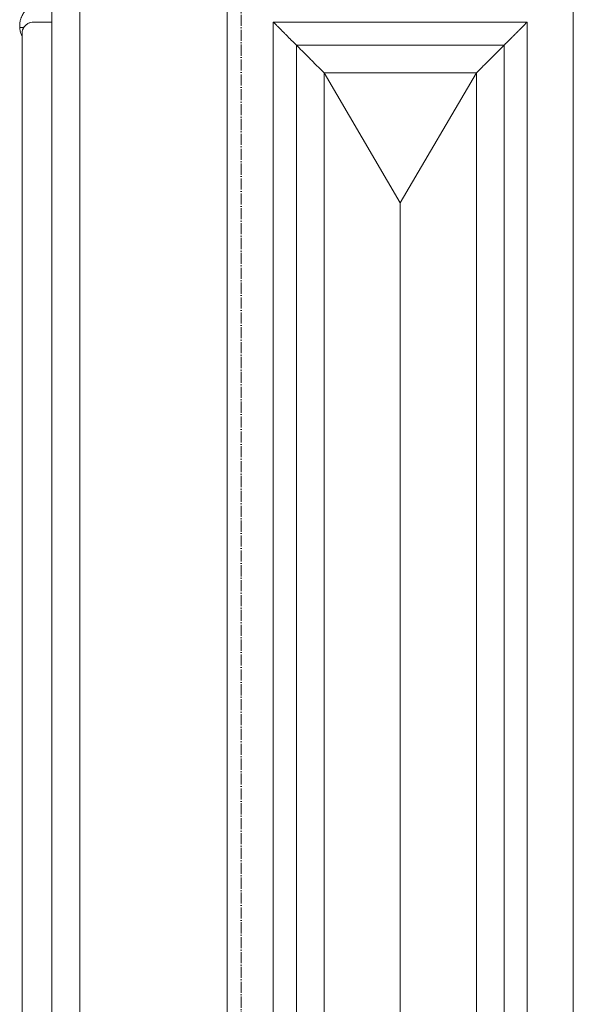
# Model space of a CAD drawing. Header units: millimetres. Extents: x -5998 to 63709, y -2391 to 8822.
# Tile 3 of 256: x -3414 to -2814, y 3006 to 4072. Entities that reach past the tile are written whole.
import ezdxf

# ---------------------------------------------------------------- set-up
doc = ezdxf.new("R2010")
doc.units = ezdxf.units.MM
doc.linetypes.add('_Traço - ponto', pattern=[16, 12, -2, 0, -2])
for name, color, linetype, lineweight in [('A-GENM', 13, 'Continuous', 18), ('A-WALL', 113, 'Continuous', 25), ('S-GRID', 1, 'Continuous', 9)]:
    doc.layers.add(name, color=color, linetype=linetype, lineweight=lineweight)

# ---------------------------------------------------------------- blocks, each defined once
blk = doc.blocks.new('Generic Models 17 - Generic Models 17-3093004-ELEVAÇÃO 3 - MANTER _ DEMOLIR')
at = {"layer": 'A-GENM'}
for p, q in [((-3378.9, 1459.1), (-3378.9, 4119.1)), ((-3189.1, 4119.1), (-3189.1, 1459.1)), ((-2814.1, 1459.1), (-2814.1, 4119.1)), ((-3378.9, 4069.1), (-3398.9, 4069.1)), ((-3139.1, 4069.1), (-3139.1, 1509.1)), ((-2864.1, 4069.1), (-3139.1, 4069.1)), ((-2864.1, 1509.1), (-2864.1, 4069.1)), ((-3411.4, 4056.6), (-3411.4, 1521.6)), ((-3114.1, 1534.1), (-3114.1, 4044.1)), ((-3114.1, 4044.1), (-2889.1, 4044.1)), ((-2889.1, 4044.1), (-2889.1, 1534.1)), ((-3084.1, 4014.1), (-2919.1, 4014.1)), ((-3084.1, 1564.1), (-3084.1, 4014.1)), ((-3001.6, 3873.5), (-3084.1, 4014.1)), ((-3084.1, 4014.1), (-3084.1, 1564.1)), ((-2919.1, 4014.1), (-3084.1, 4014.1)), ((-2919.1, 4014.1), (-3084.1, 4014.1)), ((-3084.1, 4014.1), (-3084.1, 1564.1)), ((-2919.1, 4014.1), (-3001.6, 3873.5)), ((-2919.1, 4014.1), (-2919.1, 1564.1)), ((-2919.1, 1564.1), (-2919.1, 4014.1)), ((-2919.1, 1564.1), (-2919.1, 4014.1)), ((-3001.6, 1704.7), (-3001.6, 3873.5))]:
    blk.add_line(p, q, dxfattribs=at)
for points, knots in [([(-3398.9, 4069.1), (-3400, 4069.1), (-3401.6, 4068.8), (-3403.7, 4068.1), (-3405.2, 4067.4), (-3406.3, 4066.7), (-3407.1, 4066), (-3407.9, 4065.2), (-3408.7, 4064.4), (-3409.3, 4063.5), (-3409.7, 4062.8), (-3410.1, 4062.1), (-3410.4, 4061.3), (-3410.7, 4060.6), (-3411, 4059.8), (-3411.2, 4059), (-3411.3, 4058.2), (-3411.4, 4057.4), (-3411.4, 4056.8), (-3411.4, 4056.6)], [-1, -1, -1, -1, -0.9166667, -0.875, -0.8333333, -0.7916667, -0.7708333, -0.75, -0.7083333, -0.6875, -0.6666667, -0.6458333, -0.625, -0.6041667, -0.5833333, -0.5625, -0.5416667, -0.5208333, -0.5, -0.5, -0.5, -0.5]), ([(-3114.1, 4044.1), (-3114.1, 4044.1), (-3114.3, 4044.3), (-3115, 4045), (-3115.7, 4045.7), (-3116.5, 4046.5), (-3117.1, 4047.2), (-3117.9, 4047.9), (-3118.9, 4048.9), (-3120.1, 4050.1), (-3121, 4051), (-3121.8, 4051.8), (-3122.5, 4052.5), (-3123.3, 4053.3), (-3124.1, 4054.1), (-3124.9, 4054.9), (-3125.7, 4055.7), (-3126.6, 4056.6), (-3127.4, 4057.4), (-3128.2, 4058.2), (-3129, 4059), (-3129.8, 4059.8), (-3130.6, 4060.6), (-3131.3, 4061.3), (-3132.1, 4062.1), (-3132.8, 4062.8), (-3133.5, 4063.5), (-3134.4, 4064.4), (-3135.2, 4065.2), (-3136, 4066), (-3136.6, 4066.7), (-3137.4, 4067.4), (-3138.1, 4068.1), (-3138.8, 4068.8), (-3139.1, 4069.1), (-3139.1, 4069.1)], [0, 0, 0, 0, 0.083333, 0.125, 0.166667, 0.208333, 0.229167, 0.25, 0.291667, 0.333333, 0.354167, 0.375, 0.395833, 0.416667, 0.4375, 0.458333, 0.479167, 0.5, 0.520833, 0.541667, 0.5625, 0.583333, 0.604167, 0.625, 0.645833, 0.666667, 0.6875, 0.708333, 0.75, 0.770833, 0.791667, 0.833333, 0.875, 0.916667, 1, 1, 1, 1]), ([(-2864.1, 4069.1), (-2864.1, 4069.1), (-2864.3, 4068.8), (-2865, 4068.1), (-2865.7, 4067.4), (-2866.5, 4066.7), (-2867.2, 4066), (-2867.9, 4065.2), (-2868.7, 4064.4), (-2869.6, 4063.5), (-2870.3, 4062.8), (-2871, 4062.1), (-2871.8, 4061.3), (-2872.5, 4060.6), (-2873.3, 4059.8), (-2874.1, 4059), (-2874.9, 4058.2), (-2875.7, 4057.4), (-2876.6, 4056.6), (-2877.4, 4055.7), (-2878.2, 4054.9), (-2879, 4054.1), (-2879.8, 4053.3), (-2880.6, 4052.5), (-2881.3, 4051.8), (-2882.1, 4051), (-2882.8, 4050.3), (-2883.5, 4049.6), (-2884.4, 4048.7), (-2885.2, 4047.9), (-2886, 4047.2), (-2886.7, 4046.5), (-2887.4, 4045.7), (-2888.1, 4045), (-2888.8, 4044.3), (-2889, 4044.1), (-2889.1, 4044.1)], [-1, -1, -1, -1, -0.916667, -0.875, -0.833333, -0.791667, -0.770833, -0.75, -0.708333, -0.6875, -0.666667, -0.645833, -0.625, -0.604167, -0.583333, -0.5625, -0.541667, -0.520833, -0.5, -0.479167, -0.458333, -0.4375, -0.416667, -0.395833, -0.375, -0.354167, -0.333333, -0.3125, -0.291667, -0.25, -0.229167, -0.208333, -0.166667, -0.125, -0.083333, 0, 0, 0, 0])]:
    blk.add_open_spline(points, degree=3, knots=knots, dxfattribs=at)
for points in [[(-3084.1, 4014.1), (-3086.9, 4017), (-3092.7, 4022.6), (-3100.8, 4030.8), (-3108.1, 4038.1), (-3112.2, 4042.2), (-3114.1, 4044.1)], [(-2889.1, 4044.1), (-2890.9, 4042.2), (-2895, 4038.1), (-2902.3, 4030.8), (-2910.5, 4022.7), (-2916.1, 4016.9), (-2919.1, 4014.1)]]:
    blk.add_open_spline(points, degree=3, dxfattribs=at)
blk = doc.blocks.new('ornamento esquadrias - ornamento esquadrias-4133635-ELEVAÇÃO 3 - MANTER _ DEMOLIR')
at = {"layer": 'A-GENM'}
for p, q in [((-3388.9, 4089.9), (-3388.9, 4114.9)), ((-3378.9, 4114.9), (-3388.9, 4114.9)), ((-3388.9, 4089.9), (-3378.9, 4089.9)), ((-3388.9, 4089.9), (-3378.9, 4089.9)), ((-3409.3, 4063.3), (-3413.8, 4063.3))]:
    blk.add_line(p, q, dxfattribs=at)
for points, knots in [([(-3388.9, 4089.9), (-3391.1, 4089.9), (-3394.4, 4089.5), (-3398.5, 4088.1), (-3401.4, 4086.6), (-3404, 4084.9), (-3406.4, 4082.8), (-3408.1, 4081), (-3409.3, 4079.4), (-3410.6, 4077.4), (-3411.6, 4075.4), (-3412.4, 4073.5), (-3412.8, 4072.2), (-3413.3, 4070.6), (-3413.6, 4068.7), (-3413.9, 4066.3), (-3413.9, 4064.5), (-3413.8, 4063.3)], [0, 0, 0, 0, 0.142857, 0.214286, 0.285714, 0.357143, 0.428571, 0.5, 0.535714, 0.571429, 0.678571, 0.705357, 0.732143, 0.785714, 0.839286, 0.892857, 1, 1, 1, 1]), ([(-3413.8, 4063.3), (-3413.8, 4062.9), (-3413.8, 4061.9), (-3413.5, 4060.2), (-3413.1, 4058.6), (-3412.7, 4057.2), (-3412.2, 4055.9), (-3411.8, 4054.9), (-3411.5, 4054.3)], [0, 0, 0, 0, 0.0625, 0.125, 0.1875, 0.21875, 0.25, 0.3017986, 0.3017986, 0.3017986, 0.3017986])]:
    blk.add_open_spline(points, degree=3, knots=knots, dxfattribs=at)

msp = doc.modelspace()

# ---------------------------------------------------------------- linework, layer by layer
at = {"layer": 'A-WALL', "lineweight": 18}
msp.add_line((-3348.9, 1280), (-3348.9, 4477.7), dxfattribs=at)
at = {"layer": 'S-GRID', "linetype": '_Traço - ponto'}
msp.add_line((-3173.9, -2391.2), (-3173.9, 8028.5), dxfattribs=at)

# ---------------------------------------------------------------- block references
at = {"layer": 'A-GENM'}
for name in ['Generic Models 17 - Generic Models 17-3093004-ELEVAÇÃO 3 - MANTER _ DEMOLIR', 'ornamento esquadrias - ornamento esquadrias-4133635-ELEVAÇÃO 3 - MANTER _ DEMOLIR']:
    msp.add_blockref(name, (0, 0), dxfattribs=at)

doc.saveas('drawing.dxf')
